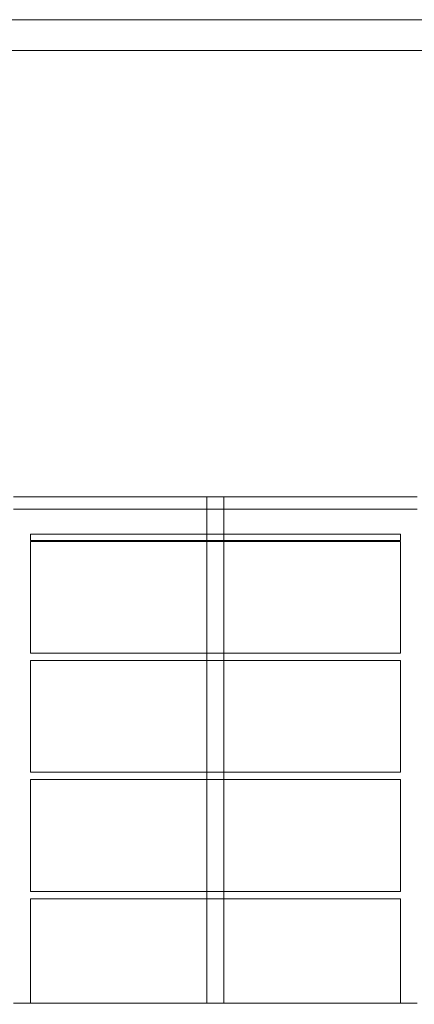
# Model space of a CAD drawing. Extents: x 5465377 to 5465550, y 5925276 to 5925338.
# Tile 173 of 182: x 5465463.67 to 5465465.62, y 5925333.24 to 5925338.12. Entities that reach past the tile are written whole.
import ezdxf

# ---------------------------------------------------------------- set-up
doc = ezdxf.new("R2010")
doc.units = 0
doc.header["$MEASUREMENT"] = 0
doc.layers.add('0_Nr_Pióra__141', color=7, linetype='Continuous', lineweight=0)
doc.layers.add('_ARCH_Sciany_Nr_Pióra__141', color=7, linetype='Continuous', lineweight=0)

msp = doc.modelspace()

# ---------------------------------------------------------------- linework, layer by layer
at = {"layer": '0_Nr_Pióra__141', "linetype": 'Continuous'}
for p, q in [((5465463.7183, 5925335.7546), (5465463.6347, 5925335.7546)), ((5465463.6347, 5925335.7546), (5465463.7183, 5925335.7546)), ((5465464.5932, 5925335.7546), (5465463.7183, 5925335.7546)), ((5465463.7183, 5925335.7546), (5465464.5932, 5925335.7546)), ((5465464.6768, 5925335.7546), (5465464.5932, 5925335.7546)), ((5465464.5932, 5925335.5698), (5465464.5932, 5925335.7546)), ((5465464.6768, 5925335.5698), (5465464.6768, 5925335.7546)), ((5465464.6768, 5925335.5698), (5465464.6768, 5925335.7546)), ((5465465.5512, 5925335.7546), (5465464.6768, 5925335.7546)), ((5465464.6768, 5925335.7546), (5465465.5512, 5925335.7546)), ((5465465.6347, 5925335.7546), (5465465.5512, 5925335.7546)), ((5465465.5512, 5925335.7546), (5465465.6347, 5925335.7546)), ((5465465.6347, 5925335.693), (5465463.6347, 5925335.693)), ((5465463.6347, 5925335.693), (5465465.6347, 5925335.693)), ((5465463.7183, 5925335.538), (5465463.7183, 5925335.5698)), ((5465465.5512, 5925335.5698), (5465463.7183, 5925335.5698)), ((5465463.7183, 5925335.5698), (5465465.5512, 5925335.5698)), ((5465464.5932, 5925333.2466), (5465464.5932, 5925335.5698)), ((5465464.6768, 5925335.5698), (5465464.6768, 5925333.2466)), ((5465465.5512, 5925335.5698), (5465465.5512, 5925335.538)), ((5465465.5512, 5925335.538), (5465463.7183, 5925335.538)), ((5465463.7183, 5925335.5337), (5465463.7183, 5925334.98)), ((5465465.5512, 5925335.5337), (5465463.7183, 5925335.5337)), ((5465465.5512, 5925334.98), (5465465.5512, 5925335.5337)), ((5465463.7183, 5925334.98), (5465465.5512, 5925334.98)), ((5465463.7183, 5925334.9439), (5465463.7183, 5925334.3902)), ((5465465.5512, 5925334.9439), (5465463.7183, 5925334.9439)), ((5465465.5512, 5925334.3902), (5465465.5512, 5925334.9439)), ((5465463.7183, 5925334.3902), (5465465.5512, 5925334.3902)), ((5465463.7183, 5925334.3541), (5465463.7183, 5925333.8004)), ((5465465.5512, 5925334.3541), (5465463.7183, 5925334.3541)), ((5465465.5512, 5925333.8004), (5465465.5512, 5925334.3541)), ((5465463.7183, 5925333.8004), (5465465.5512, 5925333.8004)), ((5465463.7183, 5925333.7643), (5465463.7183, 5925333.2466)), ((5465465.5512, 5925333.7643), (5465463.7183, 5925333.7643)), ((5465465.5512, 5925333.2466), (5465465.5512, 5925333.7643))]:
    msp.add_line(p, q, dxfattribs=at)
at = {"layer": '0_Nr_Pióra__141', "linetype": 'Continuous', "flags": 128}
for points in [[(5465452.4309, 5925338.1174), (5465472.9091, 5925338.1174), (5465472.9091, 5925323.7163), (5465452.4309, 5925323.7163)], [(5465452.8661, 5925337.9642), (5465472.7554, 5925337.9642), (5465472.7554, 5925323.8888), (5465452.8661, 5925323.8888)]]:
    msp.add_lwpolyline(points, close=True, dxfattribs=at)
at = {"layer": '_ARCH_Sciany_Nr_Pióra__141', "linetype": 'Continuous'}
msp.add_line((5465463.6347, 5925333.2466), (5465465.6347, 5925333.2466), dxfattribs=at)

doc.saveas('drawing.dxf')
